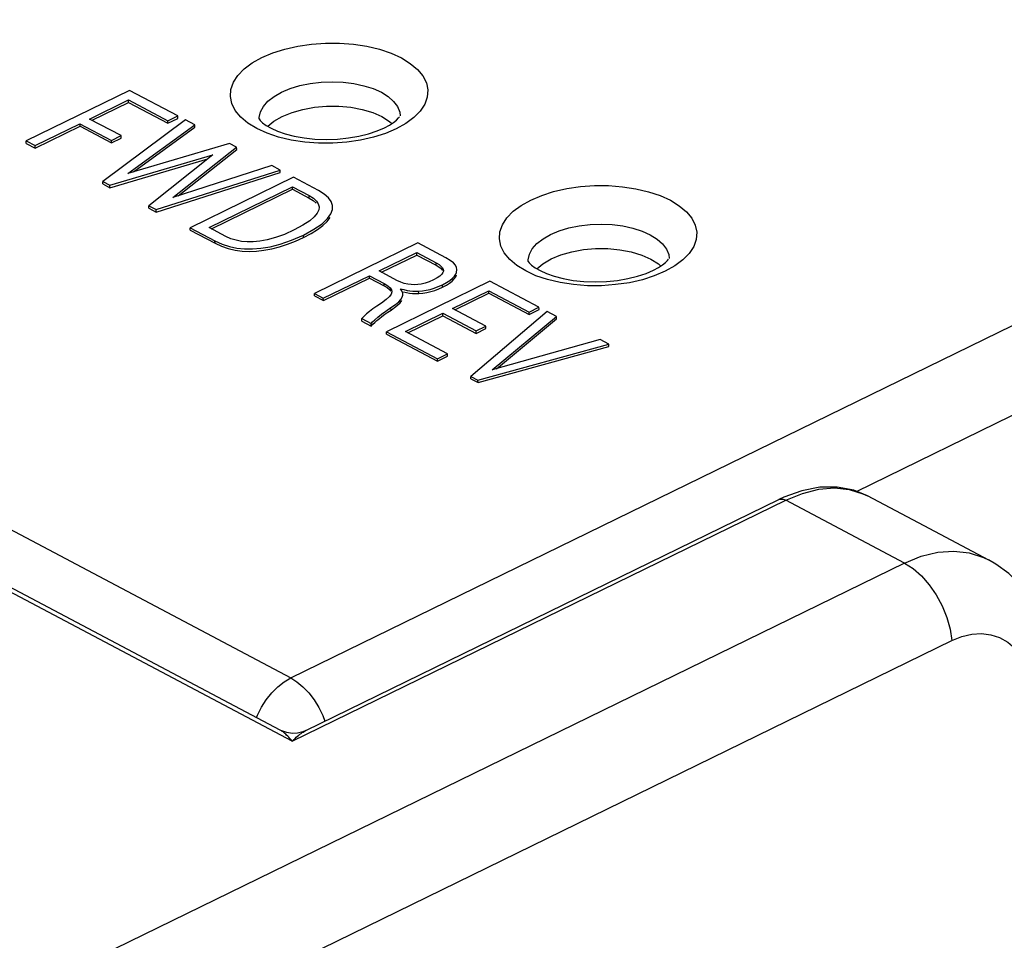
# Model space of a CAD drawing. Extents: x -840 to -217, y -121 to 557.
# Tile 136 of 145: x -328 to -311, y 480 to 497. Entities that reach past the tile are written whole.
import ezdxf

# ---------------------------------------------------------------- set-up
doc = ezdxf.new("R2010")
doc.units = 0
doc.header["$LTSCALE"] = 23.1
doc.layers.add('R912005577_AM_0', color=7, linetype='CONTINUOUS')

msp = doc.modelspace()

# ---------------------------------------------------------------- linework, layer by layer
at = {"layer": 'R912005577_AM_0', "color": 7}
for p, q in [((-323.569, 483.828), (-378.162, 512.728)), ((-323.782, 484.024), (-377.657, 512.545)), ((-375.961, 512.67), (-323.594, 484.948)), ((-323.594, 484.948), (-288.476, 502.095)), ((-326.45, 495.353), (-328.281, 494.459)), ((-325.597, 494.901), (-326.45, 495.353)), ((-327.158, 494.846), (-326.469, 495.183)), ((-327.115, 494.824), (-326.468, 495.14)), ((-326.468, 495.14), (-326.469, 495.183)), ((-326.469, 495.183), (-325.774, 494.815)), ((-326.468, 495.14), (-325.773, 494.772)), ((-328.123, 494.375), (-327.329, 494.763)), ((-327.328, 494.719), (-327.329, 494.763)), ((-327.329, 494.763), (-326.773, 494.468)), ((-326.602, 494.552), (-327.158, 494.846)), ((-325.462, 494.83), (-326.926, 493.741)), ((-325.774, 494.815), (-325.597, 494.901)), ((-325.773, 494.772), (-325.774, 494.815)), ((-325.773, 494.772), (-325.596, 494.858)), ((-325.596, 494.858), (-325.597, 494.901)), ((-325.296, 494.742), (-325.462, 494.83)), ((-324.198, 494.677), (-324.355, 494.773)), ((-321.982, 494.888), (-321.848, 494.803)), ((-321.848, 494.803), (-321.807, 494.765)), ((-321.556, 494.768), (-321.726, 494.672)), ((-321.687, 494.865), (-321.669, 494.887)), ((-328.122, 494.332), (-327.328, 494.719)), ((-327.328, 494.719), (-326.772, 494.425)), ((-326.48, 493.883), (-325.296, 494.742)), ((-326.378, 493.913), (-325.295, 494.699)), ((-325.295, 494.699), (-325.296, 494.742)), ((-324.015, 494.594), (-324.198, 494.677)), ((-328.28, 494.415), (-328.281, 494.459)), ((-328.281, 494.459), (-328.123, 494.375)), ((-328.28, 494.415), (-328.122, 494.332)), ((-326.773, 494.468), (-326.602, 494.552)), ((-326.772, 494.425), (-326.773, 494.468)), ((-326.772, 494.425), (-326.601, 494.509)), ((-326.601, 494.509), (-326.602, 494.552)), ((-324.68, 494.415), (-326.48, 493.883)), ((-324.554, 494.349), (-324.68, 494.415)), ((-328.122, 494.332), (-328.123, 494.375)), ((-325.686, 493.457), (-324.554, 494.349)), ((-325.592, 493.487), (-324.553, 494.306)), ((-324.553, 494.306), (-324.554, 494.349)), ((-326.798, 493.673), (-324.975, 494.209)), ((-326.797, 493.63), (-325.062, 494.14)), ((-324.975, 494.209), (-326.111, 493.31)), ((-325.982, 493.241), (-323.783, 493.941)), ((-325.981, 493.198), (-323.782, 493.898)), ((-323.933, 494.02), (-325.686, 493.457)), ((-323.783, 493.941), (-323.933, 494.02)), ((-323.782, 493.898), (-323.783, 493.941)), ((-326.925, 493.698), (-326.926, 493.741)), ((-326.926, 493.741), (-326.798, 493.673)), ((-323.545, 493.815), (-325.376, 492.921)), ((-323.103, 493.581), (-323.545, 493.815)), ((-326.925, 493.698), (-326.797, 493.63)), ((-326.797, 493.63), (-326.798, 493.673)), ((-325.041, 492.923), (-323.564, 493.645)), ((-324.999, 492.901), (-323.563, 493.602)), ((-323.563, 493.602), (-323.564, 493.645)), ((-323.564, 493.645), (-323.271, 493.49)), ((-323.563, 493.602), (-323.27, 493.447)), ((-323.27, 493.447), (-323.271, 493.49)), ((-323.27, 493.447), (-323.197, 493.401)), ((-323.197, 493.401), (-323.144, 493.355)), ((-326.11, 493.267), (-326.111, 493.31)), ((-326.111, 493.31), (-325.982, 493.241)), ((-326.11, 493.267), (-325.981, 493.198)), ((-325.981, 493.198), (-325.982, 493.241)), ((-323.095, 493.284), (-323.1, 493.239)), ((-322.856, 493.289), (-322.858, 493.316)), ((-323.259, 493.043), (-323.379, 492.965)), ((-325.375, 492.878), (-325.376, 492.921)), ((-325.376, 492.921), (-324.938, 492.689)), ((-325.375, 492.878), (-324.937, 492.646)), ((-324.746, 492.767), (-325.041, 492.923)), ((-323.379, 492.965), (-323.533, 492.881)), ((-324.937, 492.646), (-324.938, 492.689)), ((-323.51, 492.683), (-323.37, 492.747)), ((-323.37, 492.747), (-323.371, 492.79)), ((-321.346, 492.651), (-323.177, 491.756)), ((-322.03, 492.155), (-321.365, 492.481)), ((-321.364, 492.438), (-321.365, 492.481)), ((-321.365, 492.481), (-321.022, 492.299)), ((-320.851, 492.389), (-321.346, 492.651)), ((-321.988, 492.133), (-321.364, 492.438)), ((-321.364, 492.438), (-321.021, 492.256)), ((-320.773, 492.342), (-320.851, 492.389)), ((-320.715, 492.298), (-320.773, 492.342)), ((-317.218, 492.366), (-317.084, 492.281)), ((-316.923, 492.343), (-316.905, 492.366)), ((-321.714, 491.988), (-322.03, 492.155)), ((-321.021, 492.256), (-321.022, 492.299)), ((-321.021, 492.256), (-320.971, 492.227)), ((-320.971, 492.227), (-320.934, 492.197)), ((-320.934, 492.197), (-320.907, 492.166)), ((-320.652, 492.179), (-320.659, 492.217)), ((-320.659, 492.131), (-320.652, 492.179)), ((-319.434, 492.155), (-319.591, 492.252)), ((-319.252, 492.072), (-319.434, 492.155)), ((-317.084, 492.281), (-317.043, 492.243)), ((-316.792, 492.246), (-316.962, 492.151)), ((-323.019, 491.673), (-322.202, 492.072)), ((-323.018, 491.63), (-322.201, 492.029)), ((-322.201, 492.029), (-322.202, 492.072)), ((-322.202, 492.072), (-321.943, 491.935)), ((-322.201, 492.029), (-321.942, 491.892)), ((-320.069, 491.974), (-321.9, 491.08)), ((-321.648, 491.958), (-321.714, 491.988)), ((-321.07, 491.997), (-321.146, 491.964)), ((-321.005, 492.032), (-321.07, 491.997)), ((-320.956, 492.066), (-321.005, 492.032)), ((-320.922, 492.096), (-320.956, 492.066)), ((-320.902, 492.126), (-320.922, 492.096)), ((-320.783, 491.94), (-320.737, 491.976)), ((-320.674, 492.051), (-320.658, 492.088)), ((-319.199, 491.514), (-320.069, 491.974)), ((-321.942, 491.892), (-321.943, 491.935)), ((-321.849, 491.83), (-321.82, 491.797)), ((-321.627, 491.802), (-321.654, 491.841)), ((-321.599, 491.784), (-321.546, 491.772)), ((-321.465, 491.913), (-321.524, 491.921)), ((-321.406, 491.911), (-321.465, 491.913)), ((-321.329, 491.757), (-321.33, 491.8)), ((-320.974, 491.838), (-320.905, 491.869)), ((-320.906, 491.912), (-320.835, 491.951)), ((-320.905, 491.869), (-320.906, 491.912)), ((-320.905, 491.869), (-320.839, 491.904)), ((-320.839, 491.904), (-320.783, 491.94)), ((-320.733, 491.489), (-320.087, 491.804)), ((-320.086, 491.761), (-320.087, 491.804)), ((-320.087, 491.804), (-319.375, 491.428)), ((-323.176, 491.713), (-323.177, 491.756)), ((-323.177, 491.756), (-323.019, 491.673)), ((-323.176, 491.713), (-323.018, 491.63)), ((-323.018, 491.63), (-323.019, 491.673)), ((-321.906, 491.648), (-321.991, 491.587)), ((-321.847, 491.701), (-321.906, 491.648)), ((-321.815, 491.746), (-321.847, 491.701)), ((-321.659, 491.591), (-321.628, 491.633)), ((-321.546, 491.772), (-321.494, 491.763)), ((-321.494, 491.763), (-321.442, 491.758)), ((-320.69, 491.467), (-320.086, 491.761)), ((-320.086, 491.761), (-319.374, 491.384)), ((-322.202, 491.44), (-322.253, 491.397)), ((-322.142, 491.485), (-322.202, 491.44)), ((-321.819, 491.464), (-321.82, 491.508)), ((-321.703, 491.549), (-321.659, 491.591)), ((-320.142, 491.177), (-320.733, 491.489)), ((-319.054, 491.437), (-320.405, 490.289)), ((-319.375, 491.428), (-319.199, 491.514)), ((-319.374, 491.384), (-319.198, 491.471)), ((-319.198, 491.471), (-319.199, 491.514)), ((-318.89, 491.351), (-319.054, 491.437)), ((-322.335, 491.268), (-322.336, 491.311)), ((-322.336, 491.311), (-322.17, 491.223)), ((-322.335, 491.268), (-322.169, 491.18)), ((-322.146, 491.252), (-322.108, 491.289)), ((-322.108, 491.245), (-322.069, 491.28)), ((-321.565, 491.083), (-320.904, 491.406)), ((-321.522, 491.06), (-320.903, 491.362)), ((-320.903, 491.362), (-320.904, 491.406)), ((-320.904, 491.406), (-320.314, 491.093)), ((-320.903, 491.362), (-320.313, 491.05)), ((-320.029, 490.403), (-318.89, 491.351)), ((-319.95, 490.425), (-318.889, 491.307)), ((-319.374, 491.384), (-319.375, 491.428)), ((-318.889, 491.307), (-318.89, 491.351)), ((-322.17, 491.223), (-322.146, 491.252)), ((-322.169, 491.18), (-322.17, 491.223)), ((-322.169, 491.18), (-322.141, 491.212)), ((-322.141, 491.212), (-322.108, 491.245)), ((-320.314, 491.093), (-320.142, 491.177)), ((-320.313, 491.05), (-320.314, 491.093)), ((-320.313, 491.05), (-320.141, 491.134)), ((-320.141, 491.134), (-320.142, 491.177)), ((-321.899, 491.037), (-321.9, 491.08)), ((-321.9, 491.08), (-320.995, 490.602)), ((-321.899, 491.037), (-320.994, 490.558)), ((-320.819, 490.688), (-321.565, 491.083)), ((-318.117, 490.941), (-320.029, 490.403)), ((-317.963, 490.86), (-318.117, 490.941)), ((-320.28, 490.223), (-317.963, 490.86)), ((-320.279, 490.18), (-317.962, 490.817)), ((-317.962, 490.817), (-317.963, 490.86)), ((-320.995, 490.602), (-320.819, 490.688)), ((-320.994, 490.558), (-320.995, 490.602)), ((-320.994, 490.558), (-320.818, 490.645)), ((-320.818, 490.645), (-320.819, 490.688)), ((-320.404, 490.246), (-320.405, 490.289)), ((-320.405, 490.289), (-320.28, 490.223)), ((-320.404, 490.246), (-320.279, 490.18)), ((-320.279, 490.18), (-320.28, 490.223)), ((-313.577, 488.253), (-309.503, 490.242)), ((-312.375, 487.641), (-313.378, 488.171)), ((-323.569, 483.828), (-314.825, 488.097)), ((-323.331, 484.017), (-314.951, 488.108)), ((-312.723, 486.984), (-314.825, 488.097)), ((-311.234, 487.037), (-312.375, 487.641)), ((-312.723, 486.984), (-343.104, 472.15)), ((-342.269, 470.775), (-311.888, 485.609)), ((-324.202, 484.247), (-324.186, 484.287)), ((-323.028, 484.284), (-322.989, 484.184)), ((-323.754, 484.011), (-323.782, 484.024))]:
    msp.add_line(p, q, dxfattribs=at)
for points in [[(-324.108, 495.933), (-323.914, 496.016), (-323.702, 496.083), (-323.471, 496.135), (-323.229, 496.171), (-322.98, 496.189), (-322.73, 496.189), (-322.484, 496.17), (-322.247, 496.134), (-322.023, 496.081), (-321.818, 496.012), (-321.635, 495.929), (-321.478, 495.832), (-321.351, 495.725), (-321.255, 495.61), (-321.194, 495.487), (-321.168, 495.362), (-321.178, 495.235), (-321.223, 495.109), (-321.303, 494.987), (-321.415, 494.872), (-321.556, 494.768)], [(-324.355, 494.773), (-324.482, 494.881), (-324.578, 494.996), (-324.639, 495.118), (-324.665, 495.244), (-324.655, 495.371), (-324.611, 495.497), (-324.53, 495.619), (-324.418, 495.734), (-324.277, 495.838), (-324.108, 495.933)], [(-323.758, 495.322), (-323.604, 495.387), (-323.433, 495.439), (-323.249, 495.476), (-323.057, 495.499), (-322.861, 495.507), (-322.666, 495.498), (-322.477, 495.475), (-322.299, 495.436), (-322.136, 495.384), (-321.991, 495.319), (-321.869, 495.243), (-321.773, 495.158), (-321.705, 495.066)], [(-324.157, 494.844), (-324.156, 494.874), (-324.133, 494.974), (-324.08, 495.07), (-323.999, 495.162), (-323.89, 495.247), (-323.758, 495.322)], [(-323.748, 494.892), (-323.573, 494.963), (-323.383, 495.017), (-323.176, 495.055), (-322.96, 495.074), (-322.743, 495.073), (-322.53, 495.054), (-322.328, 495.015), (-322.143, 494.96), (-321.982, 494.888)], [(-321.705, 495.066), (-321.666, 494.969), (-321.657, 494.9)], [(-324.156, 494.85), (-324.154, 494.847), (-324.135, 494.821), (-324.095, 494.781), (-324.032, 494.734), (-323.944, 494.683), (-323.83, 494.631), (-323.693, 494.583), (-323.534, 494.542), (-323.357, 494.511), (-323.167, 494.491), (-322.969, 494.484), (-322.77, 494.49), (-322.574, 494.51), (-322.388, 494.542), (-322.217, 494.584), (-322.065, 494.635), (-321.935, 494.691)], [(-324.003, 494.717), (-323.895, 494.806), (-323.748, 494.892)], [(-321.935, 494.691), (-321.846, 494.739), (-321.775, 494.785), (-321.723, 494.828), (-321.687, 494.865)], [(-322.131, 494.523), (-322.362, 494.47), (-322.605, 494.434), (-322.853, 494.417), (-323.103, 494.417), (-323.349, 494.435), (-323.586, 494.471), (-323.81, 494.525), (-324.015, 494.594)], [(-321.726, 494.672), (-321.92, 494.59), (-322.131, 494.523)], [(-322.926, 493.45), (-323.001, 493.516), (-323.103, 493.581)], [(-319.344, 493.411), (-319.15, 493.494), (-318.939, 493.561), (-318.707, 493.614), (-318.465, 493.649), (-318.216, 493.667), (-317.966, 493.667), (-317.72, 493.648), (-317.483, 493.612), (-317.259, 493.559), (-317.054, 493.49), (-316.871, 493.407), (-316.714, 493.31), (-316.587, 493.203), (-316.491, 493.088), (-316.43, 492.965), (-316.404, 492.84), (-316.414, 492.713), (-316.459, 492.587), (-316.539, 492.465), (-316.651, 492.35), (-316.792, 492.246)], [(-323.271, 493.49), (-323.195, 493.442), (-323.141, 493.393), (-323.108, 493.344), (-323.095, 493.293), (-323.095, 493.284)], [(-322.858, 493.316), (-322.879, 493.384), (-322.926, 493.45)], [(-319.591, 492.252), (-319.718, 492.359), (-319.814, 492.474), (-319.875, 492.597), (-319.901, 492.722), (-319.892, 492.849), (-319.847, 492.975), (-319.766, 493.097), (-319.654, 493.212), (-319.513, 493.316), (-319.344, 493.411)], [(-323.371, 492.79), (-323.184, 492.894), (-323.04, 492.992), (-322.945, 493.083), (-322.887, 493.167), (-322.859, 493.244), (-322.856, 493.289)], [(-323.1, 493.239), (-323.127, 493.18), (-323.178, 493.115), (-323.259, 493.043)], [(-323.37, 492.747), (-323.236, 492.817), (-323.121, 492.888), (-323.025, 492.961), (-322.95, 493.033), (-322.897, 493.105)], [(-323.533, 492.881), (-323.708, 492.804), (-323.868, 492.746), (-324.013, 492.707), (-324.144, 492.683), (-324.262, 492.671), (-324.369, 492.671), (-324.468, 492.679), (-324.562, 492.698), (-324.656, 492.727), (-324.746, 492.767)], [(-318.994, 492.801), (-318.84, 492.865), (-318.669, 492.917), (-318.485, 492.954), (-318.293, 492.977), (-318.097, 492.985), (-317.902, 492.977), (-317.713, 492.953), (-317.535, 492.915), (-317.372, 492.862), (-317.227, 492.797), (-317.106, 492.721), (-317.009, 492.636), (-316.941, 492.544)], [(-324.938, 492.689), (-324.809, 492.631), (-324.679, 492.589), (-324.549, 492.562), (-324.415, 492.548), (-324.275, 492.546), (-324.125, 492.557), (-323.961, 492.583), (-323.781, 492.629), (-323.585, 492.698), (-323.371, 492.79)], [(-324.702, 492.552), (-324.58, 492.524), (-324.456, 492.508), (-324.331, 492.502), (-324.203, 492.507), (-324.07, 492.521), (-323.933, 492.546), (-323.793, 492.582), (-323.651, 492.628), (-323.51, 492.683)], [(-319.393, 492.322), (-319.392, 492.353), (-319.369, 492.452), (-319.317, 492.549), (-319.235, 492.64), (-319.126, 492.725), (-318.994, 492.801)], [(-324.937, 492.646), (-324.821, 492.593), (-324.702, 492.552)], [(-318.984, 492.37), (-318.809, 492.441), (-318.619, 492.496), (-318.412, 492.533), (-318.196, 492.552), (-317.979, 492.551), (-317.766, 492.532), (-317.564, 492.493), (-317.379, 492.438), (-317.218, 492.366)], [(-316.941, 492.544), (-316.902, 492.447), (-316.893, 492.378)], [(-319.392, 492.328), (-319.391, 492.325), (-319.372, 492.299), (-319.332, 492.259), (-319.268, 492.212), (-319.18, 492.161), (-319.066, 492.109), (-318.929, 492.061), (-318.77, 492.02), (-318.593, 491.989), (-318.403, 491.969), (-318.206, 491.962), (-318.006, 491.968), (-317.811, 491.988), (-317.624, 492.02), (-317.453, 492.063), (-317.301, 492.113), (-317.171, 492.169)], [(-319.239, 492.195), (-319.132, 492.284), (-318.984, 492.37)], [(-317.171, 492.169), (-317.082, 492.217), (-317.012, 492.264), (-316.959, 492.306), (-316.923, 492.343)], [(-321.022, 492.299), (-320.969, 492.267), (-320.931, 492.237), (-320.907, 492.208), (-320.895, 492.181), (-320.892, 492.164)], [(-320.892, 492.164), (-320.893, 492.153), (-320.902, 492.126)], [(-320.659, 492.217), (-320.679, 492.258), (-320.715, 492.298)], [(-316.962, 492.151), (-317.156, 492.068), (-317.367, 492.001)], [(-321.524, 491.921), (-321.585, 491.935), (-321.648, 491.958)], [(-321.146, 491.964), (-321.217, 491.939), (-321.284, 491.923), (-321.346, 491.914), (-321.406, 491.911)], [(-320.835, 491.951), (-320.777, 491.988), (-320.732, 492.025), (-320.698, 492.061), (-320.673, 492.096), (-320.659, 492.131)], [(-320.737, 491.976), (-320.7, 492.014), (-320.674, 492.051)], [(-317.367, 492.001), (-317.598, 491.948), (-317.841, 491.913), (-318.089, 491.895), (-318.339, 491.895), (-318.585, 491.914), (-318.823, 491.95), (-319.046, 492.003), (-319.252, 492.072)], [(-321.943, 491.935), (-321.878, 491.895), (-321.833, 491.857), (-321.809, 491.821), (-321.804, 491.792)], [(-321.942, 491.892), (-321.889, 491.861), (-321.849, 491.83)], [(-321.804, 491.792), (-321.804, 491.785), (-321.815, 491.746)], [(-321.654, 491.841), (-321.591, 491.825), (-321.534, 491.812), (-321.484, 491.805), (-321.435, 491.8)], [(-321.61, 491.743), (-321.613, 491.764), (-321.627, 491.802)], [(-321.435, 491.8), (-321.383, 491.799), (-321.33, 491.8)], [(-321.33, 491.8), (-321.264, 491.805), (-321.197, 491.815), (-321.128, 491.83), (-321.057, 491.851), (-320.983, 491.878), (-320.906, 491.912)], [(-321.186, 491.774), (-321.115, 491.79), (-321.044, 491.812), (-320.974, 491.838)], [(-321.82, 491.508), (-321.743, 491.561), (-321.684, 491.61), (-321.644, 491.652), (-321.621, 491.691), (-321.61, 491.727), (-321.61, 491.743)], [(-321.442, 491.758), (-321.386, 491.756), (-321.329, 491.757)], [(-321.329, 491.757), (-321.257, 491.763), (-321.186, 491.774)], [(-321.991, 491.587), (-322.071, 491.534), (-322.142, 491.485)], [(-322.108, 491.289), (-322.055, 491.336), (-321.988, 491.389), (-321.91, 491.446), (-321.82, 491.508)], [(-321.93, 491.388), (-321.876, 491.426), (-321.819, 491.464)], [(-321.819, 491.464), (-321.756, 491.507), (-321.703, 491.549)], [(-322.253, 491.397), (-322.298, 491.354), (-322.336, 491.311)], [(-322.069, 491.28), (-322.026, 491.315), (-321.98, 491.351), (-321.93, 491.388)], [(-314.825, 488.097), (-314.532, 488.217), (-314.244, 488.29), (-313.966, 488.313), (-313.704, 488.286), (-313.461, 488.211), (-313.378, 488.171)], [(-313.378, 488.171), (-313.621, 488.271), (-313.917, 488.327), (-314.227, 488.324), (-314.544, 488.264)], [(-314.544, 488.264), (-314.864, 488.149), (-314.951, 488.108)], [(-314.951, 488.108), (-314.925, 488.117), (-314.877, 488.116), (-314.825, 488.097)], [(-312.723, 486.984), (-312.428, 487.103), (-312.136, 487.173), (-311.852, 487.193), (-311.58, 487.162), (-311.325, 487.08), (-311.237, 487.038)], [(-312.723, 486.984), (-312.572, 486.886), (-312.425, 486.757), (-312.288, 486.6), (-312.165, 486.42), (-312.06, 486.225), (-311.977, 486.02), (-311.919, 485.812), (-311.888, 485.609)], [(-310.162, 485.699), (-310.197, 485.802), (-310.323, 486.094), (-310.48, 486.359), (-310.667, 486.594), (-310.878, 486.798), (-311.11, 486.965), (-311.237, 487.038)], [(-311.888, 485.609), (-311.71, 485.681), (-311.535, 485.722), (-311.362, 485.733), (-311.196, 485.713), (-311.04, 485.662), (-310.896, 485.582), (-310.768, 485.473), (-310.657, 485.338)], [(-324.186, 484.287), (-324.114, 484.429), (-324.028, 484.563), (-323.931, 484.685), (-323.824, 484.792), (-323.711, 484.88), (-323.594, 484.948)], [(-323.594, 484.948), (-323.485, 484.88), (-323.379, 484.791), (-323.277, 484.684), (-323.183, 484.562), (-323.1, 484.427), (-323.028, 484.284)], [(-323.702, 483.967), (-323.717, 483.98), (-323.732, 483.992), (-323.746, 484.002), (-323.76, 484.011), (-323.773, 484.019), (-323.782, 484.024)], [(-323.331, 484.017), (-323.38, 483.996), (-323.476, 483.972), (-323.573, 483.967), (-323.667, 483.981), (-323.754, 484.011)], [(-323.569, 483.828), (-323.59, 483.853), (-323.611, 483.876), (-323.63, 483.898), (-323.649, 483.918), (-323.668, 483.936), (-323.685, 483.952), (-323.702, 483.967)], [(-323.569, 483.828), (-323.544, 483.853), (-323.52, 483.876), (-323.497, 483.897), (-323.475, 483.917), (-323.453, 483.935), (-323.432, 483.952), (-323.413, 483.966)], [(-323.413, 483.966), (-323.394, 483.98), (-323.376, 483.991), (-323.359, 484.001), (-323.343, 484.011), (-323.331, 484.017)]]:
    msp.add_lwpolyline(points, dxfattribs=at)

doc.saveas('drawing.dxf')
